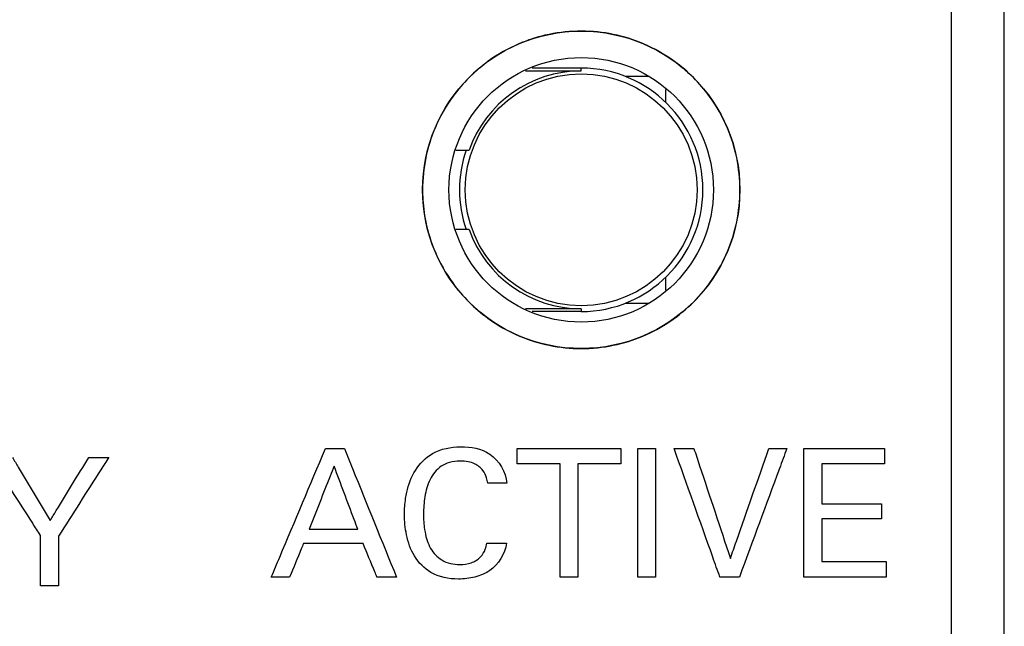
# Model space of a CAD drawing. Header units: inches. Extents: x 0 to 34, y 0 to 22.
# Tile 44 of 86: x 11.828 to 12.06, y 12.684 to 12.827. Entities that reach past the tile are written whole.
import ezdxf

# ---------------------------------------------------------------- set-up
doc = ezdxf.new("R2010")
doc.units = ezdxf.units.IN
doc.header["$LTSCALE"] = 1.87
doc.header["$MEASUREMENT"] = 0
doc.layers.get('0').update_dxf_attribs({"linetype": 'CONTINUOUS'})
doc.layers.add('DATUMCURVES', color=7, linetype='CONTINUOUS')

msp = doc.modelspace()

# ---------------------------------------------------------------- linework, layer by layer
at = {"color": 7, "linetype": 'CONTINUOUS'}
for p, q in [((12.0602962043, 9.9201581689), (12.0602962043, 12.9826581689)), ((12.0477962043, 9.9326581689), (12.0477962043, 12.9701581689)), ((11.9602962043, 12.8159081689), (11.9487431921, 12.8159081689)), ((11.9602962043, 12.815253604), (11.9602962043, 12.8159081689)), ((11.9471627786, 12.815253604), (11.9602962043, 12.815253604)), ((11.9763292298, 12.8139081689), (11.970671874, 12.8139081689)), ((11.9802962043, 12.8077576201), (11.9802962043, 12.8108644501)), ((11.9306318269, 12.796503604), (11.9338006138, 12.796503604)), ((11.9338006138, 12.7778127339), (11.9306318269, 12.7778127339)), ((11.9802962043, 12.7634518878), (11.9802962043, 12.7665587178)), ((11.970671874, 12.7604081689), (11.9763292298, 12.7604081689)), ((11.9602962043, 12.7590627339), (11.9471627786, 12.7590627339)), ((11.9602962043, 12.7584081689), (11.9487431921, 12.7584081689)), ((11.9602962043, 12.7590627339), (11.9602962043, 12.7584081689))]:
    msp.add_line(p, q, dxfattribs=at)
for radius in [0.0375, 0.03125, 0.0273972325]:
    msp.add_circle((11.9602962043, 12.7871581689), radius, dxfattribs=at)
for radius, start, end in [(0.02875, 270, 90), (0.0280954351, 90, 160.5714070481), (0.02875, 161.0098237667, 198.9898011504), (0.0280954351, 199.4285929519, 270)]:
    msp.add_arc((11.9602962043, 12.7871581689), radius, start, end, dxfattribs=at)
at = {"layer": 'DATUMCURVES', "color": 40, "linetype": 'CONTINUOUS'}
for points, knots in [([(12.0477993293, 9.9326581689, -0.0819490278), (12.0477993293, 10.0908608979, -0.0819490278), (12.0477993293, 11.1033584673, -0.0819490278), (12.0477993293, 12.1158560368, -0.0819490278), (12.0477993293, 12.9701508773, -0.0819490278)], [0, 0, 0, 0, 0.1562499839, 1, 1, 1, 1]), ([(11.9487205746, 12.8228293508, -0.0819490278), (11.9476945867, 12.8224964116, -0.0819490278), (11.9440110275, 12.8211189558, -0.0819490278), (11.9406090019, 12.8191924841, -0.0819490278), (11.9383277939, 12.8175411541, -0.0819490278)], [0, 0, 0, 0, 0.2729779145, 1, 1, 1, 1]), ([(11.9603532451, 12.8246501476, -0.0819490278), (11.9577827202, 12.8246536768, -0.0819490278), (11.9537799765, 12.8242451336, -0.0819490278), (11.9500288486, 12.8232538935, -0.0819490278), (11.9487205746, 12.8228293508, -0.0819490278)], [0, 0, 0, 0, 0.6423642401, 1, 1, 1, 1]), ([(11.9823799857, 12.8174653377, -0.0819490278), (11.9800699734, 12.8191496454, -0.0819490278), (11.9754506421, 12.8217763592, -0.0819490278), (11.9679779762, 12.8241207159, -0.0819490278), (11.9628895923, 12.8246466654, -0.0819490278), (11.9603532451, 12.8246501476, -0.0819490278)], [0, 0, 0, 0, 0.3735249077, 0.6878115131, 1, 1, 1, 1]), ([(11.9383277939, 12.8175411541, -0.0819490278), (11.9367115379, 12.8163711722, -0.0819490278), (11.9337162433, 12.8138172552, -0.0819490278), (11.9311554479, 12.8108289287, -0.0819490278), (11.9300122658, 12.8092655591, -0.0819490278)], [0, 0, 0, 0, 0.5073974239, 1, 1, 1, 1]), ([(11.9906483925, 12.8091885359, -0.0819490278), (11.98949007, 12.8107805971, -0.0819490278), (11.9869393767, 12.8137638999, -0.0819490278), (11.983957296, 12.8163152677, -0.0819490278), (11.9823799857, 12.8174653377, -0.0819490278)], [0, 0, 0, 0, 0.5021169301, 1, 1, 1, 1]), ([(11.9382324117, 12.7568311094, -0.0819490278), (11.9405400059, 12.7551493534, -0.0819490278), (11.9451568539, 12.7525247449, -0.0819490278), (11.9526416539, 12.7501762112, -0.0819490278), (11.9603020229, 12.7493892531, -0.0819490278), (11.9679622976, 12.7501762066, -0.0819490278), (11.9773565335, 12.7531239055, -0.0819490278), (11.9874693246, 12.7599855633, -0.0819490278), (11.9929615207, 12.7680767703, -0.0819490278), (11.9948587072, 12.7725567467, -0.0819490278)], [0, 0, 0, 0, 0.1292020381, 0.2380545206, 0.3469070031, 0.455755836, 0.5646046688, 0.7823023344, 1, 1, 1, 1]), ([(11.9299368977, 12.7651423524, -0.0819490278), (11.9310999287, 12.763540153, -0.0819490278), (11.9336582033, 12.7605440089, -0.0819490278), (11.936651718, 12.7579831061, -0.0819490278), (11.9382324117, 12.7568311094, -0.0819490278)], [0, 0, 0, 0, 0.5030213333, 1, 1, 1, 1]), ([(11.8870458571, 12.6956522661, -0.0819490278), (11.8877120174, 12.6972341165, -0.0819490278), (11.8919754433, 12.7073579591, -0.0819490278), (11.8962388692, 12.7174818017, -0.0819490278), (11.8998361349, 12.7260237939, -0.0819490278)], [0, 0, 0, 0, 0.15625, 1, 1, 1, 1]), ([(11.8998361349, 12.7260237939, -0.0819490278), (11.900070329, 12.7260237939, -0.0819490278), (11.9015691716, 12.7260237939, -0.0819490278), (11.9030680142, 12.7260237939, -0.0819490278), (11.9043326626, 12.7260237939, -0.0819490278)], [0, 0, 0, 0, 0.15625, 1, 1, 1, 1]), ([(11.9043326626, 12.7260237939, -0.0819490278), (11.9049726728, 12.7244419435, -0.0819490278), (11.9090687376, 12.7143181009, -0.0819490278), (11.9131648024, 12.7041942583, -0.0819490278), (11.9166208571, 12.6956522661, -0.0819490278)], [0, 0, 0, 0, 0.15625, 1, 1, 1, 1]), ([(11.9188010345, 12.7142202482, -0.0819490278), (11.9188769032, 12.7147126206, -0.0819490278), (11.9193111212, 12.717032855, -0.0819490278), (11.9207620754, 12.7211006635, -0.0819490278), (11.9252117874, 12.7256177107, -0.0819490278), (11.9318687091, 12.7268679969, -0.0819490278), (11.9394749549, 12.7256027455, -0.0819490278), (11.9424988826, 12.7204791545, -0.0819490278), (11.9427104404, 12.7178217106, -0.0819490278)], [0, 0, 0, 0, 0.0430518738, 0.2037654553, 0.3679993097, 0.5650630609, 0.7690939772, 1, 1, 1, 1]), ([(11.9451583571, 12.7224501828, -0.0819490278), (11.9451583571, 12.7226363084, -0.0819490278), (11.9451583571, 12.7238275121, -0.0819490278), (11.9451583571, 12.7250187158, -0.0819490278), (11.9451583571, 12.7260237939, -0.0819490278)], [0, 0, 0, 0, 0.15625, 1, 1, 1, 1]), ([(11.9451583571, 12.7260237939, -0.0819490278), (11.9464355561, 12.7260237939, -0.0819490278), (11.9546096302, 12.7260237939, -0.0819490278), (11.9627837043, 12.7260237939, -0.0819490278), (11.9696805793, 12.7260237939, -0.0819490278)], [0, 0, 0, 0, 0.15625, 1, 1, 1, 1]), ([(11.9696805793, 12.7260237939, -0.0819490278), (11.9696805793, 12.7258376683, -0.0819490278), (11.9696805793, 12.7246464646, -0.0819490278), (11.9696805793, 12.7234552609, -0.0819490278), (11.9696805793, 12.7224501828, -0.0819490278)], [0, 0, 0, 0, 0.15625, 1, 1, 1, 1]), ([(11.9736819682, 12.7260237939, -0.0819490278), (11.9739013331, 12.7260237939, -0.0819490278), (11.9753052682, 12.7260237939, -0.0819490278), (11.9767092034, 12.7260237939, -0.0819490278), (11.9778937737, 12.7260237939, -0.0819490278)], [0, 0, 0, 0, 0.15625, 1, 1, 1, 1]), ([(11.9736819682, 12.6956522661, -0.0819490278), (11.9736819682, 12.6972341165, -0.0819490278), (11.9736819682, 12.7073579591, -0.0819490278), (11.9736819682, 12.7174818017, -0.0819490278), (11.9736819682, 12.7260237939, -0.0819490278)], [0, 0, 0, 0, 0.15625, 1, 1, 1, 1]), ([(11.9778937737, 12.7260237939, -0.0819490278), (11.9778937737, 12.7244419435, -0.0819490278), (11.9778937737, 12.7143181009, -0.0819490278), (11.9778937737, 12.7041942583, -0.0819490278), (11.9778937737, 12.6956522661, -0.0819490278)], [0, 0, 0, 0, 0.15625, 1, 1, 1, 1]), ([(11.9930778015, 12.6956522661, -0.0819490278), (11.992514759, 12.6972341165, -0.0819490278), (11.9889112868, 12.7073579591, -0.0819490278), (11.9853078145, 12.7174818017, -0.0819490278), (11.9822673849, 12.7260237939, -0.0819490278)], [0, 0, 0, 0, 0.15625, 1, 1, 1, 1]), ([(11.9822673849, 12.7260237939, -0.0819490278), (11.9825107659, 12.7260237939, -0.0819490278), (11.9840684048, 12.7260237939, -0.0819490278), (11.9856260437, 12.7260237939, -0.0819490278), (11.9869403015, 12.7260237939, -0.0819490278)], [0, 0, 0, 0, 0.15625, 1, 1, 1, 1]), ([(11.9869403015, 12.7260237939, -0.0819490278), (11.9873892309, 12.7246720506, -0.0819490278), (11.9902623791, 12.7160208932, -0.0819490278), (11.9931355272, 12.7073697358, -0.0819490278), (11.995559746, 12.7000703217, -0.0819490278)], [0, 0, 0, 0, 0.15625, 1, 1, 1, 1]), ([(11.995559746, 12.7000703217, -0.0819490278), (11.9960330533, 12.701422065, -0.0819490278), (11.9990622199, 12.7100732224, -0.0819490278), (12.0020913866, 12.7187243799, -0.0819490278), (12.004647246, 12.7260237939, -0.0819490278)], [0, 0, 0, 0, 0.15625, 1, 1, 1, 1]), ([(12.0088993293, 12.7260237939, -0.0819490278), (12.0083165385, 12.7244419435, -0.0819490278), (12.0045866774, 12.7143181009, -0.0819490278), (12.0008568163, 12.7041942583, -0.0819490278), (11.997709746, 12.6956522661, -0.0819490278)], [0, 0, 0, 0, 0.15625, 1, 1, 1, 1]), ([(12.004647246, 12.7260237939, -0.0819490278), (12.0048687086, 12.7260237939, -0.0819490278), (12.0062860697, 12.7260237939, -0.0819490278), (12.0077034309, 12.7260237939, -0.0819490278), (12.0088993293, 12.7260237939, -0.0819490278)], [0, 0, 0, 0, 0.15625, 1, 1, 1, 1]), ([(12.012940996, 12.7260237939, -0.0819490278), (12.0139335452, 12.7260237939, -0.0819490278), (12.02028586, 12.7260237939, -0.0819490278), (12.0266381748, 12.7260237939, -0.0819490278), (12.0319979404, 12.7260237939, -0.0819490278)], [0, 0, 0, 0, 0.15625, 1, 1, 1, 1]), ([(12.012940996, 12.6956522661, -0.0819490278), (12.012940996, 12.6972341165, -0.0819490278), (12.012940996, 12.7073579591, -0.0819490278), (12.012940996, 12.7174818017, -0.0819490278), (12.012940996, 12.7260237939, -0.0819490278)], [0, 0, 0, 0, 0.15625, 1, 1, 1, 1]), ([(12.0319979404, 12.7260237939, -0.0819490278), (12.0319979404, 12.7258376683, -0.0819490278), (12.0319979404, 12.7246464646, -0.0819490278), (12.0319979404, 12.7234552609, -0.0819490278), (12.0319979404, 12.7224501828, -0.0819490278)], [0, 0, 0, 0, 0.15625, 1, 1, 1, 1]), ([(11.8325076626, 12.7055126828, -0.0819490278), (11.8318895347, 12.7064723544, -0.0819490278), (11.8279335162, 12.7126142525, -0.0819490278), (11.8239774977, 12.7187561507, -0.0819490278), (11.8206396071, 12.7239383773, -0.0819490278)], [0, 0, 0, 0, 0.15625, 1, 1, 1, 1]), ([(11.8258618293, 12.7239383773, -0.0819490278), (11.8263284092, 12.7231627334, -0.0819490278), (11.8293145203, 12.7181986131, -0.0819490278), (11.8323006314, 12.7132344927, -0.0819490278), (11.8348201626, 12.7090460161, -0.0819490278)], [0, 0, 0, 0, 0.15625, 1, 1, 1, 1]), ([(11.8348201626, 12.7090460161, -0.0819490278), (11.8352934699, 12.7098216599, -0.0819490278), (11.8383226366, 12.7147857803, -0.0819490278), (11.8413518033, 12.7197499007, -0.0819490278), (11.8439076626, 12.7239383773, -0.0819490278)], [0, 0, 0, 0, 0.15625, 1, 1, 1, 1]), ([(11.8486208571, 12.7239383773, -0.0819490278), (11.8480027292, 12.7229677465, -0.0819490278), (11.8440467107, 12.7167557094, -0.0819490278), (11.8400906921, 12.7105436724, -0.0819490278), (11.8367528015, 12.7053022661, -0.0819490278)], [0, 0, 0, 0, 0.15625, 1, 1, 1, 1]), ([(11.8439076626, 12.7239383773, -0.0819490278), (11.8441531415, 12.7239383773, -0.0819490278), (11.8457242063, 12.7239383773, -0.0819490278), (11.8472952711, 12.7239383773, -0.0819490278), (11.8486208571, 12.7239383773, -0.0819490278)], [0, 0, 0, 0, 0.15625, 1, 1, 1, 1]), ([(11.9382069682, 12.7178217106, -0.0819490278), (11.9381382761, 12.7182476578, -0.0819490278), (11.9379343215, 12.7193173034, -0.0819490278), (11.937087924, 12.7210873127, -0.0819490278), (11.9354321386, 12.7223918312, -0.0819490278), (11.9334876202, 12.7229841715, -0.0819490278), (11.93146678, 12.7231526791, -0.0819490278), (11.9292453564, 12.7228993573, -0.0819490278), (11.9265471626, 12.7216635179, -0.0819490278), (11.924295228, 12.7187528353, -0.0819490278), (11.9232161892, 12.7147024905, -0.0819490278), (11.9229389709, 12.7106866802, -0.0819490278), (11.9230970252, 12.7080911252, -0.0819490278), (11.9232844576, 12.7068771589, -0.0819490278)], [0, 0, 0, 0, 0.0430244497, 0.1083427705, 0.1911884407, 0.2441433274, 0.3094283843, 0.3923091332, 0.4643165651, 0.5998900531, 0.7414767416, 0.8778036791, 1, 1, 1, 1]), ([(11.9553375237, 12.7224501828, -0.0819490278), (11.9548073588, 12.7224501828, -0.0819490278), (11.9514143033, 12.7224501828, -0.0819490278), (11.9480212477, 12.7224501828, -0.0819490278), (11.9451583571, 12.7224501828, -0.0819490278)], [0, 0, 0, 0, 0.15625, 1, 1, 1, 1]), ([(11.9553375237, 12.6956522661, -0.0819490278), (11.9553375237, 12.697047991, -0.0819490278), (11.9553375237, 12.7059806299, -0.0819490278), (11.9553375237, 12.7149132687, -0.0819490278), (11.9553375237, 12.7224501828, -0.0819490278)], [0, 0, 0, 0, 0.15625, 1, 1, 1, 1]), ([(11.9696805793, 12.7224501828, -0.0819490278), (11.9691504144, 12.7224501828, -0.0819490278), (11.9657573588, 12.7224501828, -0.0819490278), (11.9623643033, 12.7224501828, -0.0819490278), (11.9595014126, 12.7224501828, -0.0819490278)], [0, 0, 0, 0, 0.15625, 1, 1, 1, 1]), ([(11.9595014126, 12.7224501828, -0.0819490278), (11.9595014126, 12.721054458, -0.0819490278), (11.9595014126, 12.7121218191, -0.0819490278), (11.9595014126, 12.7031891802, -0.0819490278), (11.9595014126, 12.6956522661, -0.0819490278)], [0, 0, 0, 0, 0.15625, 1, 1, 1, 1]), ([(12.0319979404, 12.7224501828, -0.0819490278), (12.0312247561, 12.7224501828, -0.0819490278), (12.0262763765, 12.7224501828, -0.0819490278), (12.0213279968, 12.7224501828, -0.0819490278), (12.0171528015, 12.7224501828, -0.0819490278)], [0, 0, 0, 0, 0.15625, 1, 1, 1, 1]), ([(12.0171528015, 12.7224501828, -0.0819490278), (12.0171528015, 12.7219570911, -0.0819490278), (12.0171528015, 12.718801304, -0.0819490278), (12.0171528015, 12.715645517, -0.0819490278), (12.0171528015, 12.7129828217, -0.0819490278)], [0, 0, 0, 0, 0.15625, 1, 1, 1, 1]), ([(11.9018979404, 12.721859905, -0.0819490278), (11.9015910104, 12.7210842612, -0.0819490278), (11.8996266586, 12.7161201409, -0.0819490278), (11.8976623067, 12.7111560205, -0.0819490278), (11.8960048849, 12.7069675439, -0.0819490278)], [0, 0, 0, 0, 0.15625, 1, 1, 1, 1]), ([(11.9074930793, 12.7069675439, -0.0819490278), (11.9072016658, 12.7077431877, -0.0819490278), (11.9053366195, 12.7127073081, -0.0819490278), (11.9034715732, 12.7176714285, -0.0819490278), (11.9018979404, 12.721859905, -0.0819490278)], [0, 0, 0, 0, 0.15625, 1, 1, 1, 1]), ([(11.9427104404, 12.7178217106, -0.0819490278), (11.9424758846, 12.7178217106, -0.0819490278), (11.9409747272, 12.7178217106, -0.0819490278), (11.9394735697, 12.7178217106, -0.0819490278), (11.9382069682, 12.7178217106, -0.0819490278)], [0, 0, 0, 0, 0.15625, 1, 1, 1, 1]), ([(11.942622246, 12.7036446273, -0.0819490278), (11.942356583, 12.7011314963, -0.0819490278), (11.9399901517, 12.6973677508, -0.0819490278), (11.93515112, 12.6955077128, -0.0819490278), (11.9303661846, 12.6949242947, -0.0819490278), (11.9247996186, 12.6959957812, -0.0819490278), (11.9205521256, 12.7004052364, -0.0819490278), (11.9188407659, 12.7054531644, -0.0819490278), (11.9184019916, 12.7101092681, -0.0819490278), (11.9186113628, 12.7129893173, -0.0819490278), (11.9188010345, 12.7142202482, -0.0819490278)], [0, 0, 0, 0, 0.1829056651, 0.2751027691, 0.3696498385, 0.5308765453, 0.6632998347, 0.7918467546, 0.9100643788, 1, 1, 1, 1]), ([(12.0171528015, 12.7129828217, -0.0819490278), (12.0178888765, 12.7129828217, -0.0819490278), (12.0225997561, 12.7129828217, -0.0819490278), (12.0273106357, 12.7129828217, -0.0819490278), (12.0312854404, 12.7129828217, -0.0819490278)], [0, 0, 0, 0, 0.15625, 1, 1, 1, 1]), ([(12.0312854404, 12.7129828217, -0.0819490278), (12.0312854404, 12.7127987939, -0.0819490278), (12.0312854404, 12.7116210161, -0.0819490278), (12.0312854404, 12.7104432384, -0.0819490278), (12.0312854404, 12.7094494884, -0.0819490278)], [0, 0, 0, 0, 0.15625, 1, 1, 1, 1]), ([(12.0312854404, 12.7094494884, -0.0819490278), (12.0305493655, 12.7094494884, -0.0819490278), (12.0258384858, 12.7094494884, -0.0819490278), (12.0211276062, 12.7094494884, -0.0819490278), (12.0171528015, 12.7094494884, -0.0819490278)], [0, 0, 0, 0, 0.15625, 1, 1, 1, 1]), ([(12.0171528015, 12.7094494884, -0.0819490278), (12.0171528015, 12.708923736, -0.0819490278), (12.0171528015, 12.7055589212, -0.0819490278), (12.0171528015, 12.7021941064, -0.0819490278), (12.0171528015, 12.6993550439, -0.0819490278)], [0, 0, 0, 0, 0.15625, 1, 1, 1, 1]), ([(11.8960048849, 12.7069675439, -0.0819490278), (11.8966032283, 12.7069675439, -0.0819490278), (11.9004326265, 12.7069675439, -0.0819490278), (11.9042620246, 12.7069675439, -0.0819490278), (11.9074930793, 12.7069675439, -0.0819490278)], [0, 0, 0, 0, 0.15625, 1, 1, 1, 1]), ([(11.9232844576, 12.7068771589, -0.0819490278), (11.9233156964, 12.7066748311, -0.0819490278), (11.9235770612, 12.7051389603, -0.0819490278), (11.9243987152, 12.7023937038, -0.0819490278), (11.9272788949, 12.6992002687, -0.0819490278), (11.9310469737, 12.6984617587, -0.0819490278), (11.9343019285, 12.6988501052, -0.0819490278), (11.9365365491, 12.7001705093, -0.0819490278), (11.9376361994, 12.7020007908, -0.0819490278), (11.9379098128, 12.7031612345, -0.0819490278), (11.9379965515, 12.7036446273, -0.0819490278)], [0, 0, 0, 0, 0.0281413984, 0.2139997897, 0.3886270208, 0.5905288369, 0.7144235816, 0.8365645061, 0.9323286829, 1, 1, 1, 1]), ([(11.8325076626, 12.6935668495, -0.0819490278), (11.8325076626, 12.6941890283, -0.0819490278), (11.8325076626, 12.6981709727, -0.0819490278), (11.8325076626, 12.7021529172, -0.0819490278), (11.8325076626, 12.7055126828, -0.0819490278)], [0, 0, 0, 0, 0.15625, 1, 1, 1, 1]), ([(11.8367528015, 12.7053022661, -0.0819490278), (11.8367528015, 12.7046910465, -0.0819490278), (11.8367528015, 12.700779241, -0.0819490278), (11.8367528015, 12.6968674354, -0.0819490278), (11.8367528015, 12.6935668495, -0.0819490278)], [0, 0, 0, 0, 0.15625, 1, 1, 1, 1]), ([(11.8946618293, 12.703559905, -0.0819490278), (11.8944908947, 12.7031480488, -0.0819490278), (11.8933969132, 12.7005121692, -0.0819490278), (11.8923029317, 12.6978762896, -0.0819490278), (11.8913798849, 12.6956522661, -0.0819490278)], [0, 0, 0, 0, 0.15625, 1, 1, 1, 1]), ([(11.9087541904, 12.703559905, -0.0819490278), (11.9080202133, 12.703559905, -0.0819490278), (11.9033227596, 12.703559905, -0.0819490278), (11.8986253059, 12.703559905, -0.0819490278), (11.8946618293, 12.703559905, -0.0819490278)], [0, 0, 0, 0, 0.15625, 1, 1, 1, 1]), ([(11.9120298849, 12.6956522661, -0.0819490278), (11.9118592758, 12.6960641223, -0.0819490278), (11.9107673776, 12.698700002, -0.0819490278), (11.9096754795, 12.7013358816, -0.0819490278), (11.9087541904, 12.703559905, -0.0819490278)], [0, 0, 0, 0, 0.15625, 1, 1, 1, 1]), ([(11.9379965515, 12.7036446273, -0.0819490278), (11.9382374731, 12.7036446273, -0.0819490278), (11.9397793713, 12.7036446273, -0.0819490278), (11.9413212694, 12.7036446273, -0.0819490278), (11.942622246, 12.7036446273, -0.0819490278)], [0, 0, 0, 0, 0.15625, 1, 1, 1, 1]), ([(12.0171528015, 12.6993550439, -0.0819490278), (12.0179436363, 12.6993550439, -0.0819490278), (12.0230049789, 12.6993550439, -0.0819490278), (12.0280663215, 12.6993550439, -0.0819490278), (12.0323368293, 12.6993550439, -0.0819490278)], [0, 0, 0, 0, 0.15625, 1, 1, 1, 1]), ([(12.0323368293, 12.6993550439, -0.0819490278), (12.0323368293, 12.6991621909, -0.0819490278), (12.0323368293, 12.6979279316, -0.0819490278), (12.0323368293, 12.6966936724, -0.0819490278), (12.0323368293, 12.6956522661, -0.0819490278)], [0, 0, 0, 0, 0.15625, 1, 1, 1, 1]), ([(11.8913798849, 12.6956522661, -0.0819490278), (11.8911541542, 12.6956522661, -0.0819490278), (11.8897094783, 12.6956522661, -0.0819490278), (11.8882648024, 12.6956522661, -0.0819490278), (11.8870458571, 12.6956522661, -0.0819490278)], [0, 0, 0, 0, 0.15625, 1, 1, 1, 1]), ([(11.9166208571, 12.6956522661, -0.0819490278), (11.9163817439, 12.6956522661, -0.0819490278), (11.9148514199, 12.6956522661, -0.0819490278), (11.9133210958, 12.6956522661, -0.0819490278), (11.9120298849, 12.6956522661, -0.0819490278)], [0, 0, 0, 0, 0.15625, 1, 1, 1, 1]), ([(11.9595014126, 12.6956522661, -0.0819490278), (11.9592845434, 12.6956522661, -0.0819490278), (11.9578965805, 12.6956522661, -0.0819490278), (11.9565086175, 12.6956522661, -0.0819490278), (11.9553375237, 12.6956522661, -0.0819490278)], [0, 0, 0, 0, 0.15625, 1, 1, 1, 1]), ([(11.9778937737, 12.6956522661, -0.0819490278), (11.9776744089, 12.6956522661, -0.0819490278), (11.9762704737, 12.6956522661, -0.0819490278), (11.9748665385, 12.6956522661, -0.0819490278), (11.9736819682, 12.6956522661, -0.0819490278)], [0, 0, 0, 0, 0.15625, 1, 1, 1, 1]), ([(11.997709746, 12.6956522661, -0.0819490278), (11.9974684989, 12.6956522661, -0.0819490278), (11.9959245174, 12.6956522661, -0.0819490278), (11.9943805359, 12.6956522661, -0.0819490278), (11.9930778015, 12.6956522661, -0.0819490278)], [0, 0, 0, 0, 0.15625, 1, 1, 1, 1]), ([(12.0323368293, 12.6956522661, -0.0819490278), (12.0313266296, 12.6956522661, -0.0819490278), (12.0248613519, 12.6956522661, -0.0819490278), (12.0183960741, 12.6956522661, -0.0819490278), (12.012940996, 12.6956522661, -0.0819490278)], [0, 0, 0, 0, 0.15625, 1, 1, 1, 1]), ([(11.8367528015, 12.6935668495, -0.0819490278), (11.8365317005, 12.6935668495, -0.0819490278), (11.8351166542, 12.6935668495, -0.0819490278), (11.8337016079, 12.6935668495, -0.0819490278), (11.8325076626, 12.6935668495, -0.0819490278)], [0, 0, 0, 0, 0.15625, 1, 1, 1, 1])]:
    msp.add_open_spline(points, degree=3, knots=knots, dxfattribs=at)
for points in [[(11.9300122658, 12.8092655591, -0.0819490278), (11.928315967, 12.8069457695, -0.0819490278), (11.9268800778, 12.8044249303, -0.0819490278), (11.9257465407, 12.8017491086, -0.0819490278)], [(11.9948587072, 12.8017491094, -0.0819490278), (11.9937378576, 12.8043953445, -0.0819490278), (11.9923207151, 12.8068900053, -0.0819490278), (11.9906483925, 12.8091885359, -0.0819490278)], [(11.9257465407, 12.8017491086, -0.0819490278), (11.9247978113, 12.799509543, -0.0819490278), (11.924060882, 12.7971614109, -0.0819490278), (11.9235612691, 12.7947108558, -0.0819490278)], [(11.9978041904, 12.7871543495, -0.0819490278), (11.9978041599, 12.7897073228, -0.0819490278), (11.9972800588, 12.794813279, -0.0819490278), (11.9958073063, 12.7995095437, -0.0819490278), (11.9948587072, 12.8017491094, -0.0819490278)], [(11.9235612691, 12.7947108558, -0.0819490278), (11.9230634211, 12.7922689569, -0.0819490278), (11.9228012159, 12.7897253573, -0.0819490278), (11.9227993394, 12.7871814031, -0.0819490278)], [(11.9227993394, 12.7871814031, -0.0819490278), (11.9227989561, 12.7866616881, -0.0819490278), (11.9228094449, 12.7861419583, -0.0819490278), (11.9228305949, 12.7856230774, -0.0819490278)], [(11.9228305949, 12.7856230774, -0.0819490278), (11.9229137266, 12.7835835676, -0.0819490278), (11.9231615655, 12.7815571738, -0.0819490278), (11.9235612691, 12.7795963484, -0.0819490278)], [(11.9948587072, 12.7725567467, -0.0819490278), (11.9958073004, 12.7747967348, -0.0819490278), (11.9972800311, 12.7794938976, -0.0819490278), (11.997804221, 12.7846008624, -0.0819490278), (11.9978041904, 12.7871543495, -0.0819490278)], [(11.9235612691, 12.7795963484, -0.0819490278), (11.9240608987, 12.7771453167, -0.0819490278), (11.9247978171, 12.7747967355, -0.0819490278), (11.9257465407, 12.7725567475, -0.0819490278)], [(11.9257465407, 12.7725567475, -0.0819490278), (11.9268632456, 12.7699201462, -0.0819490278), (11.9282734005, 12.7674339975, -0.0819490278), (11.9299368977, 12.7651423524, -0.0819490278)]]:
    msp.add_open_spline(points, degree=3, dxfattribs=at)

doc.saveas('drawing.dxf')
